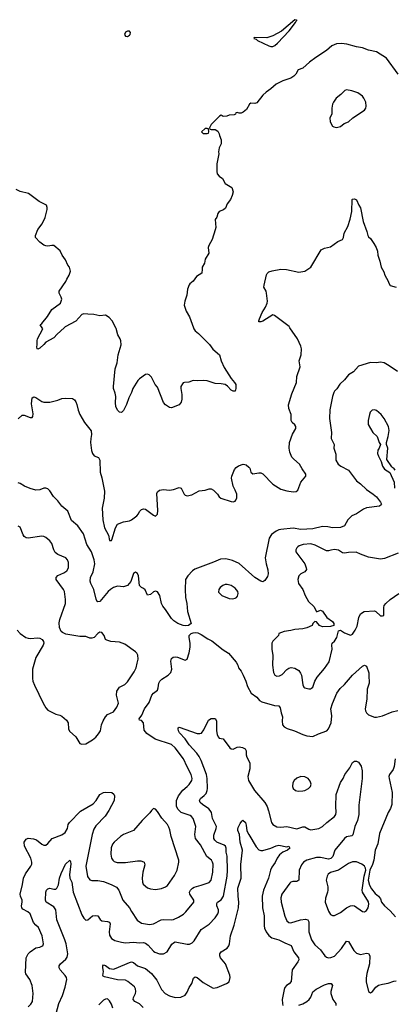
# Model space of a CAD drawing. Header units: inches. Extents: x 1449094 to 1618372, y 389908 to 534307.
# Tile 79 of 256: x 1455906 to 1459670, y 453202 to 463098. Entities that reach past the tile are written whole.
import ezdxf

# ---------------------------------------------------------------- set-up
doc = ezdxf.new("R2010")
doc.units = ezdxf.units.IN
doc.header["$MEASUREMENT"] = 0
doc.layers.add('B4455', color=7, linetype='Continuous')
doc.layers.add('B4456', color=7, linetype='Continuous')

msp = doc.modelspace()

# ---------------------------------------------------------------- linework, layer by layer
at = {"layer": 'B4455', "color": 5}
for points, elevation in [([(1455890, 459087.9), (1455930, 459122.3), (1455950, 459123.5), (1456010, 459099.6), (1456030, 459099.3), (1456039.1, 459110), (1456043, 459137), (1456024.4, 459235.6), (1456030, 459298), (1456050, 459308.7), (1456070, 459302), (1456130, 459262), (1456150, 459255.3), (1456210, 459255.3), (1456290, 459274), (1456330.9, 459289.1), (1456370, 459293.2), (1456438, 459290), (1456456.5, 459276.5), (1456470, 459258), (1456481.2, 459230), (1456492.9, 459172.9), (1456509.2, 459130), (1456557.2, 459050), (1456625.6, 458965.6), (1456629.4, 458930), (1456620.7, 458890), (1456618.4, 458850), (1456629.3, 458769.3), (1456638, 458738), (1456654.6, 458714.6), (1456696.5, 458696.5), (1456711.9, 458671.9), (1456713.2, 458550), (1456731.8, 458491.8), (1456759.3, 458359.3), (1456755.4, 458290), (1456736, 458190), (1456742.4, 458070), (1456757.6, 457990), (1456797, 457917), (1456810, 457864), (1456830, 457865.1), (1456832.8, 457870), (1456869.1, 457990.9), (1456890, 458026), (1456950, 458052.7), (1457010, 458061.2), (1457031.3, 458070), (1457082.8, 458110), (1457098.8, 458130), (1457110, 458155.3), (1457130, 458174), (1457150, 458181.2), (1457170, 458179.3), (1457250, 458119), (1457270, 458109), (1457282, 458118), (1457290.5, 458129.5), (1457294.4, 458165.6), (1457284.4, 458335.6), (1457290, 458354), (1457310, 458369.2), (1457350, 458376), (1457410.6, 458369.4), (1457450, 458376), (1457510, 458397.2), (1457529.2, 458389.2), (1457559, 458330), (1457570, 458319), (1457590, 458312.7), (1457636.7, 458323.3), (1457710, 458363.7), (1457770, 458369.4), (1457810, 458382), (1457830, 458382), (1457852.7, 458370), (1457894, 458330), (1457910, 458304), (1457928.7, 458290), (1458030, 458256), (1458050, 458253.2), (1458070, 458259), (1458078.8, 458270), (1458086.8, 458293.2), (1458087.7, 458330), (1458072.4, 458370), (1458050.3, 458410), (1458036, 458490), (1458037, 458510), (1458064.1, 458575.9), (1458081.6, 458598.4), (1458106, 458614), (1458150, 458629.2), (1458169, 458629), (1458183.1, 458623.1), (1458210, 458599), (1458217.2, 458590), (1458230, 458548.7), (1458250, 458534), (1458310, 458545.2), (1458330, 458542.7), (1458350, 458533.2), (1458449.4, 458430), (1458530, 458380.9), (1458590, 458363.7), (1458653.6, 458353.6), (1458683.5, 458356.5), (1458701, 458370), (1458730.6, 458449.4), (1458781, 458510), (1458781, 458530), (1458743.1, 458583.1), (1458717.3, 458630), (1458659.5, 458679.5), (1458641.7, 458701.7), (1458619.3, 458750), (1458614.4, 458790), (1458618.7, 458850), (1458646.7, 458933.3), (1458679.5, 458990), (1458681.3, 459010), (1458670, 459027.7), (1458643, 459050), (1458633, 459070), (1458632.7, 459130), (1458610.6, 459190), (1458608.3, 459228.3), (1458641.4, 459338.6), (1458686.8, 459450), (1458690.7, 459510.7), (1458723, 459610), (1458714, 459670), (1458733.4, 459730), (1458736.9, 459790), (1458730, 459817.3), (1458696.9, 459890), (1458622.1, 460000)], 640), ([(1456352.6, 460000), (1456283.2, 459936.8), (1456250, 459899.3), (1456170, 459857.7), (1456150, 459832.8), (1456110, 459796.9), (1456090, 459786.6), (1456082, 459790), (1456078, 459810), (1456082.9, 459830), (1456080.5, 459870), (1456085.1, 459890), (1456139.6, 459990), (1456133, 460000)], 620), ([(1457652.2, 460000), (1457656, 459990), (1457670, 459971.3), (1457703.4, 459943.4), (1457811.8, 459831.8), (1457847.3, 459787.3), (1457914, 459730), (1457930.5, 459670), (1457960.9, 459600.9), (1458031, 459491), (1458065.7, 459450), (1458076.5, 459430), (1458078.3, 459390), (1458070, 459364), (1458050, 459363.6), (1458030, 459375.1), (1457995.3, 459415.3), (1457970, 459429.8), (1457930, 459438.5), (1457870, 459439.8), (1457790, 459468.2), (1457750, 459471.5), (1457690, 459467), (1457650, 459472.3), (1457604.7, 459455.3), (1457562, 459450), (1457550, 459446.6), (1457541.7, 459438.3), (1457527, 459410), (1457524.9, 459390), (1457534.4, 459330), (1457534.4, 459285.6), (1457527.5, 459252.5), (1457510, 459228.7), (1457430, 459195.3), (1457410, 459201.2), (1457370, 459227.6), (1457350, 459249.5), (1457290, 459404), (1457266, 459430), (1457230, 459504), (1457208, 459530), (1457190, 459536), (1457170, 459533.2), (1457110.7, 459490), (1457093.4, 459470), (1457044.4, 459390), (1457030.3, 459349.7), (1457002.3, 459297.7), (1456980.7, 459230), (1456950, 459168.7), (1456930, 459148.7), (1456910, 459153.2), (1456890, 459174), (1456871.4, 459211.4), (1456867.7, 459247.7), (1456871.1, 459310), (1456864.9, 459344.9), (1456849.6, 459390), (1456849.6, 459410), (1456867.2, 459590), (1456884.1, 459650), (1456897.2, 459730), (1456924.2, 459830), (1456923.6, 459870), (1456917, 459890), (1456892.3, 459930), (1456874.2, 459994.2), (1456871.3, 460000)], 620), ([(1459700.9, 459560.9), (1459618.3, 459618.3), (1459567.5, 459647.5), (1459530, 459655.1), (1459490, 459649.4), (1459430, 459652.7), (1459310, 459617.2), (1459261.6, 459558.4), (1459210, 459527), (1459170, 459479.3), (1459123.7, 459436.3), (1459093.8, 459386.2), (1459070, 459364), (1459062, 459350), (1459048.2, 459310), (1459023.4, 459176.6), (1459019.5, 459090), (1459040.5, 458950), (1459037.3, 458890), (1459065.5, 458830), (1459063.8, 458790), (1459081.3, 458730), (1459083.1, 458670), (1459105.3, 458630), (1459133, 458610), (1459208.5, 458570), (1459290, 458464), (1459330, 458434), (1459390, 458377.7), (1459458.4, 458330), (1459490, 458301.6), (1459532.7, 458250), (1459540.7, 458230), (1459537.5, 458222.5), (1459522, 458210), (1459390, 458192.4), (1459360.2, 458179.8), (1459290, 458131.8), (1459242, 458110), (1459202, 458070), (1459168.1, 458011.9), (1459130, 457994), (1459050, 457991.2), (1459001.2, 458001.2), (1458950, 458003.4), (1458850, 457982), (1458730, 457974.9), (1458654.2, 457985.8), (1458530, 457975.4), (1458509, 457971), (1458482.2, 457957.8), (1458437.1, 457922.9), (1458414, 457886), (1458372.7, 457690), (1458382, 457630), (1458399.5, 457570), (1458403.1, 457530), (1458396.7, 457503.3), (1458370, 457462), (1458350.7, 457449.3), (1458330, 457456), (1458270, 457491.1), (1458110, 457632.8), (1458043.3, 457663.3), (1457977.7, 457677.7), (1457923.6, 457676.4), (1457854.1, 457645.9), (1457664.7, 457575.3), (1457641.7, 457558.3), (1457595.5, 457510), (1457573, 457470), (1457568.5, 457370), (1457571.9, 457291.9), (1457585.5, 457230), (1457592.7, 457150), (1457630.8, 457030), (1457602, 457010), (1457570, 457007), (1457549.7, 457009.7), (1457495.3, 457030), (1457454.8, 457054.8), (1457430, 457079), (1457372.7, 457170), (1457344.7, 457204.7), (1457331.5, 457231.5), (1457313.3, 457310), (1457290, 457346), (1457270, 457355.1), (1457250, 457346), (1457219.9, 457320.1), (1457190, 457314), (1457168, 457368), (1457150, 457382), (1457129.2, 457390), (1457109.7, 457409.7), (1457099.5, 457510), (1457090, 457532.7), (1457070, 457543.7), (1457050, 457533.2), (1457021.3, 457450), (1456990.3, 457409.8), (1456950, 457399.1), (1456890, 457405.1), (1456850, 457389.8), (1456817.6, 457370), (1456795.8, 457350), (1456710, 457252), (1456690, 457247), (1456685.2, 457250), (1456674.1, 457274.1), (1456651.5, 457371.5), (1456620.7, 457430), (1456615.6, 457455.6), (1456618, 457490), (1456643.4, 457550), (1456660.5, 457630), (1456654.5, 457670), (1456629.1, 457749.1), (1456582.5, 457822.5), (1456546.9, 457930), (1456490, 458012), (1456425.6, 458065.6), (1456390, 458159.5), (1456330, 458209.6), (1456290, 458262.9), (1456246.5, 458306.5), (1456210, 458361.2), (1456190, 458381.2), (1456170, 458389.2), (1456150, 458389.2), (1456107.5, 458372.5), (1456070, 458369.4), (1456010, 458386.3), (1455953.2, 458410), (1455910, 458438), (1455890, 458443.7)], 660), ([(1459678, 458570), (1459666, 458590), (1459654, 458594), (1459644.7, 458604.7), (1459596.4, 458676.4), (1459604.5, 458790), (1459592.7, 458830), (1459592.3, 458850), (1459609.4, 458910), (1459616.9, 458970), (1459611.2, 459010), (1459569.6, 459090), (1459536.9, 459130), (1459490, 459169.6), (1459470, 459176.9), (1459447.8, 459172.3), (1459427.8, 459152.2), (1459419.5, 459130), (1459408.4, 459070), (1459408, 459030), (1459454.8, 458950), (1459498.8, 458910), (1459518, 458850), (1459531.3, 458830), (1459518, 458790), (1459504.7, 458770), (1459502, 458738), (1459510, 458712), (1459538, 458658), (1459550.8, 458610), (1459570, 458581), (1459625.4, 458545.4), (1459667.3, 458450), (1459672, 458390)], 680), ([(1455880.6, 456960.6), (1455910.7, 456930), (1455968.7, 456888.7), (1455990, 456880.4), (1456010, 456878.7), (1456090, 456883.8), (1456110, 456880.5), (1456130.7, 456870), (1456144.9, 456850), (1456148, 456830), (1456143.8, 456810), (1456070, 456689.2), (1456035.8, 456570), (1456035.5, 456475.5), (1456039.1, 456450), (1456054, 456410), (1456141.6, 456230), (1456170, 456182.8), (1456190, 456158.8), (1456270, 456117.3), (1456310, 456107.3), (1456330, 456097.3), (1456376.5, 456056.5), (1456391.7, 456031.7), (1456395.3, 455970), (1456406.7, 455946.7), (1456470.7, 455890), (1456510, 455824.7), (1456530, 455816), (1456570, 455821), (1456639.1, 455860.9), (1456670, 455887.3), (1456699.3, 455920.7), (1456717, 455950), (1456729.6, 456010), (1456744.7, 456050), (1456768.2, 456090), (1456790, 456113.7), (1456850, 456142.4), (1456883.5, 456190), (1456898.9, 456230), (1456879.1, 456310), (1456883.5, 456350), (1456910, 456390.4), (1456962.3, 456417.7), (1456990, 456443), (1457056.6, 456543.3), (1457075.4, 456584.6), (1457088.2, 456630), (1457095, 456670), (1457092.8, 456710), (1457084.4, 456730), (1457070, 456745.4), (1456961.3, 456821.3), (1456910, 456840.7), (1456822, 456850), (1456781.1, 456861.1), (1456769.3, 456870), (1456756.2, 456910), (1456730, 456939.5), (1456710, 456942), (1456690.8, 456930), (1456652.9, 456887.1), (1456630, 456880.5), (1456610, 456880.5), (1456570, 456897.4), (1456510, 456898.5), (1456370, 456922.9), (1456337.2, 456937.2), (1456323.5, 456950), (1456307.9, 456987.9), (1456302.4, 457037.6), (1456309.7, 457070), (1456365.6, 457230), (1456366.6, 457270), (1456355.6, 457350), (1456345.7, 457370), (1456273.6, 457470), (1456272, 457490), (1456290, 457512.7), (1456350, 457537.1), (1456381.6, 457558.4), (1456396, 457590), (1456397.5, 457642.5), (1456387, 457670), (1456369.3, 457690), (1456290, 457723), (1456264, 457744), (1456249.8, 457769.8), (1456230, 457832.3), (1456210, 457859.5), (1456170, 457893.6), (1456150, 457904.2), (1456130, 457908), (1455990, 457888.3), (1455970, 457891.3), (1455950, 457905.1), (1455939.8, 457919.8), (1455910, 457996), (1455890, 458006.6)], 680), ([(1459710, 457737.2), (1459570, 457682.7), (1459530, 457675.1), (1459410, 457694.5), (1459330, 457725.1), (1459287.5, 457747.5), (1459210, 457744.4), (1459170, 457736.4), (1459150, 457741.1), (1459110, 457765.1), (1459070, 457771.5), (1459032.7, 457767.3), (1459010, 457758.4), (1458990, 457758.4), (1458875.9, 457815.9), (1458830, 457829.8), (1458755.2, 457824.8), (1458714, 457810), (1458700.5, 457799.5), (1458690.5, 457790), (1458681.6, 457770), (1458682.4, 457750), (1458770.3, 457630), (1458785.7, 457590), (1458786.6, 457573.4), (1458770.4, 457550), (1458731.1, 457528.9), (1458710.4, 457510), (1458701.1, 457470), (1458706.3, 457430), (1458750.3, 457370), (1458774.3, 457310), (1458807.6, 457250), (1458861.2, 457201.2), (1458886.8, 457150), (1458890, 457147.7), (1458930, 457163), (1458950, 457153), (1458990.8, 457090), (1459050.5, 457050), (1459062, 457030), (1459061, 457010), (1459030, 456997.6), (1458950, 456997.4), (1458919.3, 457010), (1458890, 457046.6), (1458870, 457049.4), (1458853, 457030), (1458845.5, 457010), (1458792.7, 456987.3), (1458750, 456977.2), (1458671.2, 456968.8), (1458630, 456957.7), (1458564.7, 456950), (1458511.3, 456930), (1458507.3, 456910), (1458448.2, 456851.8), (1458441.3, 456830), (1458439.5, 456770), (1458448.8, 456708.8), (1458445.3, 456610), (1458458, 456538), (1458470.3, 456510.3), (1458490, 456500.3), (1458516.6, 456503.4), (1458541.8, 456518.2), (1458590, 456566.4), (1458610, 456580.5), (1458633.4, 456586.6), (1458670, 456581.3), (1458710, 456555.3), (1458728.8, 456530), (1458736.5, 456510), (1458752.5, 456412.5), (1458762.8, 456390), (1458770, 456382.8), (1458810, 456374), (1458830, 456374), (1458839.6, 456380.4), (1458850, 456390.8), (1458871.9, 456450), (1458894, 456490), (1458970, 456576.1), (1459014.5, 456645.5), (1459046.9, 456770), (1459043.6, 456810), (1459047.3, 456830), (1459070, 456853), (1459091.5, 456890), (1459110, 456956), (1459130, 456960.7), (1459170, 456935.5), (1459230, 456910.7), (1459250, 456920.7), (1459277.6, 456962.4), (1459296.1, 457003.9), (1459315.1, 457090), (1459330, 457126), (1459368.7, 457150), (1459470, 457156.4), (1459486, 457150), (1459530, 457106.8), (1459550, 457104.7), (1459566, 457110), (1459565.2, 457190), (1459569.2, 457210), (1459585.2, 457230), (1459629.3, 457270), (1459716, 457330)], 680), ([(1455990, 453175.3), (1456018, 453202), (1456035.1, 453230), (1456041.7, 453310), (1456031.1, 453390), (1456008.7, 453450), (1455968.6, 453508.6), (1455964.6, 453524.6), (1455971.5, 453668.5), (1455990, 453708.5), (1456010, 453728.8), (1456070, 453768.5), (1456110, 453776.4), (1456130, 453785.5), (1456137.2, 453790), (1456146.6, 453810), (1456131.6, 453890), (1456094.9, 453974.9), (1456070, 453996.2), (1456045.7, 454025.7), (1456010.8, 454110), (1455986.6, 454130), (1455938.2, 454158.1), (1455928.7, 454170), (1455923.8, 454190), (1455932, 454230), (1455931, 454250), (1455915.1, 454290), (1455912.2, 454310), (1455935.4, 454404.6), (1455945.8, 454470), (1455966, 454514), (1456017.7, 454590), (1456027.1, 454610), (1456029.7, 454630), (1456019.1, 454670), (1455953.3, 454790), (1455951.6, 454830), (1455970, 454862), (1455990, 454872.4), (1456046.6, 454866.6), (1456073.8, 454853.8), (1456130, 454810.6), (1456150, 454802), (1456170, 454802), (1456190, 454818.8), (1456231.1, 454868.9), (1456330, 454904.2), (1456364.7, 454930), (1456386.6, 454970), (1456394, 455010), (1456405.8, 455030), (1456517, 455143), (1456644.5, 455215.5), (1456675.1, 455250), (1456710, 455310.4), (1456749, 455330), (1456770, 455333.7), (1456830.4, 455330.4), (1456852.8, 455312.8), (1456858.4, 455298.4), (1456855.8, 455250), (1456803.6, 455150), (1456765.9, 455094.1), (1456670, 454997.3), (1456650, 454960.7), (1456633, 454910), (1456569.4, 454590), (1456588.1, 454488.1), (1456610, 454452.4), (1456630, 454446.4), (1456692.7, 454447.3), (1456750, 454436.5), (1456825.7, 454405.7), (1456878, 454378), (1456901.1, 454350), (1456943.6, 454250), (1457011, 454171), (1457030, 454133), (1457087, 454047), (1457130, 454017), (1457210, 454004.9), (1457250, 454012), (1457329.3, 454050), (1457350, 454055.2), (1457430, 454051.6), (1457450, 454055.6), (1457502.2, 454077.8), (1457551.5, 454108.5), (1457575.8, 454130), (1457655.6, 454230), (1457655.1, 454250), (1457614.7, 454310), (1457612.8, 454330), (1457623.5, 454350), (1457643, 454370), (1457660.7, 454379.3), (1457730, 454398.2), (1457810, 454426.7), (1457828.6, 454450), (1457845.5, 454530), (1457848.8, 454610), (1457844.2, 454630), (1457832.4, 454650), (1457787.2, 454687.2), (1457724.6, 454804.6), (1457671.8, 454870), (1457665.7, 454910), (1457675.1, 454990), (1457648.5, 455070), (1457632.8, 455090), (1457618.3, 455098.3), (1457529.9, 455129.9), (1457498.6, 455158.6), (1457482.1, 455190), (1457482.5, 455250), (1457501.3, 455298.7), (1457544.3, 455355.7), (1457589.7, 455390), (1457608.5, 455410), (1457635.3, 455450), (1457640.3, 455470), (1457630.8, 455510), (1457588.3, 455588.3), (1457551.7, 455670), (1457470, 455779.8), (1457430, 455811.8), (1457267.4, 455867.4), (1457183.2, 455923.2), (1457157.8, 455957.8), (1457149.4, 456030), (1457130, 456053.2), (1457110, 456059), (1457106.3, 456070), (1457132.9, 456107.1), (1457158.7, 456170), (1457205.6, 456234.4), (1457234.5, 456310), (1457250, 456330.6), (1457290, 456358), (1457298.4, 456381.6), (1457304.5, 456430), (1457314.5, 456450), (1457336, 456470), (1457398, 456510), (1457423.5, 456536.5), (1457433.3, 456570), (1457425.1, 456650), (1457430, 456676), (1457449.6, 456690.4), (1457470, 456692.7), (1457490.3, 456690.3), (1457570, 456661.6), (1457590, 456670.8), (1457610, 456736), (1457618.2, 456790), (1457619.2, 456830), (1457608, 456890), (1457609.6, 456910), (1457629.7, 456930.3), (1457650, 456936.4), (1457670, 456939.3), (1457695.1, 456935.1), (1457730, 456918), (1457795.1, 456875.1), (1457836.7, 456856.7), (1457950, 456766), (1458004, 456730), (1458082, 456642), (1458099.1, 456610), (1458104.7, 456584.7), (1458130.3, 456550.3), (1458150, 456510.8), (1458178.7, 456450), (1458195.3, 456395.3), (1458230.6, 456330), (1458287.7, 456290), (1458316.7, 456256.7), (1458340.8, 456240.8), (1458465.3, 456205.3), (1458510, 456202), (1458522.8, 456182.8), (1458531.8, 456131.8), (1458547.3, 456090), (1458542.8, 456050), (1458546.8, 456010), (1458564, 455990), (1458592.7, 455972.7), (1458667.3, 455950), (1458750, 455912.7), (1458790, 455899.5), (1458850, 455893.4), (1458910, 455922), (1458992, 455950), (1459010, 455970.7), (1459036.4, 456030), (1459042, 456102), (1459033.3, 456170), (1459050, 456226), (1459092.5, 456327.5), (1459125.6, 456374.4), (1459170, 456416.3), (1459251.1, 456508.9), (1459350, 456598.8), (1459370, 456610.6), (1459390, 456602), (1459412.9, 456532.9), (1459415.3, 456510), (1459417.4, 456430), (1459398.9, 456370), (1459395.6, 456270), (1459377.4, 456170), (1459380.3, 456150), (1459390, 456130.7), (1459410, 456112.4), (1459470, 456087.4), (1459490, 456086.5), (1459550, 456101.3), (1459650, 456142), (1459706.2, 456153.8)], 660), ([(1456272.7, 453110), (1456299.1, 453210), (1456336.9, 453290), (1456364.8, 453375.2), (1456378.4, 453450), (1456376.2, 453470), (1456364.2, 453490), (1456314.5, 453550), (1456304.2, 453570), (1456303.9, 453590), (1456315.4, 453610), (1456370, 453654.7), (1456382.7, 453677.3), (1456389.3, 453710), (1456373, 453810), (1456361.5, 453850), (1456278.2, 454050), (1456268.4, 454150), (1456250, 454181.6), (1456172.7, 454230), (1456164.5, 454250), (1456167.3, 454330), (1456175.1, 454350), (1456190, 454363), (1456210, 454368.2), (1456250, 454357.6), (1456270, 454359.3), (1456279.6, 454370), (1456297, 454403), (1456307.7, 454470), (1456324, 454516), (1456368, 454610), (1456410, 454650.7), (1456418.4, 454638.4), (1456421.3, 454610), (1456406.3, 454506.3), (1456411.2, 454471.2), (1456431.3, 454430), (1456442.4, 454330), (1456530, 454102.8), (1456550, 454066), (1456570, 454046.8), (1456590, 454050.8), (1456639, 454090), (1456670, 454095.5), (1456690.7, 454090), (1456714.6, 454054.6), (1456730, 454040.7), (1456790, 454034.4), (1456808.1, 454028.1), (1456815.8, 454010), (1456804, 453930), (1456810, 453896), (1456830, 453863), (1456862.6, 453842.6), (1456930, 453825.8), (1456970, 453821.1), (1457050, 453826.7), (1457110, 453820.7), (1457150, 453822.9), (1457170, 453817.5), (1457197.6, 453797.6), (1457250, 453734.9), (1457264.7, 453724.7), (1457309.6, 453710.4), (1457351.3, 453708.7), (1457389.6, 453730.4), (1457434.6, 453805.4), (1457450, 453820.4), (1457469.8, 453830.2), (1457590, 453805.3), (1457612.9, 453807.1), (1457638.6, 453821.4), (1457658.5, 453841.5), (1457730, 453955.3), (1457810, 454006.7), (1457869.7, 454070), (1457898.3, 454110), (1457903.1, 454130), (1457902.2, 454150), (1457888.7, 454190), (1457885.8, 454214.2), (1457893.6, 454230), (1457930, 454252.6), (1457952.5, 454287.5), (1457991.5, 454490), (1457994.4, 454545.6), (1457989.9, 454690), (1457980.6, 454730), (1457980.3, 454770), (1457973.6, 454790), (1457961.3, 454801.3), (1457888, 454830), (1457865.3, 454850), (1457857.8, 454870), (1457857.6, 454902.4), (1457881.2, 454970), (1457882.8, 454990), (1457842, 455070), (1457832.9, 455130), (1457821.5, 455150), (1457805.6, 455165.6), (1457742, 455210), (1457720.5, 455230), (1457713.3, 455250), (1457724.2, 455270), (1457760.4, 455299.6), (1457778.6, 455321.4), (1457790.5, 455349.5), (1457793, 455370), (1457789.9, 455470), (1457783.2, 455510), (1457730, 455653.6), (1457710, 455693.3), (1457686.6, 455726.6), (1457608.3, 455810), (1457569.8, 455869.8), (1457513.3, 455930), (1457501.3, 455950), (1457497, 455970), (1457500.1, 455979.9), (1457510, 455987.3), (1457690, 455922.4), (1457717.6, 455922.4), (1457731.6, 455928.4), (1457757.8, 455962.2), (1457802.7, 456057.3), (1457830, 456075.5), (1457870, 456073.4), (1457884.9, 456050), (1457883.8, 455950), (1457890, 455912), (1457901, 455890), (1457910, 455878), (1457950.5, 455870.5), (1458018.8, 455778.8), (1458030, 455770.7), (1458050, 455767.7), (1458090, 455787.7), (1458110, 455790.6), (1458143.4, 455783.4), (1458171, 455770), (1458180.7, 455750), (1458181.6, 455710), (1458187.2, 455687.2), (1458219.3, 455630), (1458217, 455570), (1458196.9, 455490), (1458204.6, 455450), (1458266, 455350), (1458370.4, 455230), (1458391.3, 455191.3), (1458407.3, 455147.3), (1458437.8, 455030), (1458450, 455008.5), (1458490, 454986), (1458530, 454980.9), (1458590, 454987.5), (1458690, 454965.4), (1458750, 454984.9), (1458770, 454986.5), (1458810, 454961.7), (1458830, 454956.1), (1458912.7, 454970), (1458950, 454989), (1458991.1, 455028.9), (1459070.5, 455089.5), (1459084.2, 455110), (1459087, 455133), (1459081.1, 455190), (1459085.6, 455310), (1459130, 455430.8), (1459156, 455470), (1459174, 455510), (1459222.5, 455577.5), (1459250, 455631), (1459270, 455644.7), (1459290, 455646), (1459310, 455636), (1459335.8, 455595.8), (1459348.5, 455550), (1459348.9, 455470), (1459315.1, 455204.9), (1459315, 455110), (1459298.9, 455050), (1459273, 454990), (1459254.7, 454905.3), (1459243.8, 454896.2), (1459190, 454884.8), (1459170, 454869.8), (1459074.1, 454750), (1459051.8, 454688.2), (1459033, 454667), (1459010, 454662.2), (1458930, 454677.6), (1458890, 454675.8), (1458790.6, 454650), (1458758, 454630), (1458736.4, 454603.6), (1458713.6, 454550), (1458710, 454449.2), (1458690, 454435.1), (1458650, 454436.3), (1458630, 454429.6), (1458619.9, 454420.1), (1458541.7, 454310), (1458529.1, 454270.9), (1458534.3, 454230), (1458569.1, 454089.1), (1458590, 454042), (1458610, 454024.4), (1458630, 454019.5), (1458728.2, 454051.8), (1458777.2, 454057.2), (1458801.6, 454050), (1458811.2, 454030), (1458811.3, 453930), (1458839.7, 453850), (1458870, 453798), (1458927.4, 453750), (1458970.6, 453690), (1458990, 453674.9), (1459010, 453670.4), (1459033, 453673), (1459070, 453686.7), (1459138.2, 453761.8), (1459190, 453835.8), (1459210, 453832.2), (1459262.4, 453742.4), (1459290, 453714.9), (1459330, 453704), (1459390, 453714.9), (1459410, 453713.4), (1459423.8, 453690), (1459419.6, 453610), (1459392.8, 453512.8), (1459386.2, 453466.2), (1459388.3, 453428.3), (1459412, 453330), (1459430, 453318), (1459450, 453331), (1459484.7, 453375.3), (1459510, 453392.7), (1459550, 453404.2), (1459607.2, 453412.8), (1459666.5, 453433.5), (1459690, 453437.1)], 640), ([(1459678.4, 455670), (1459668.9, 455591.1), (1459658, 455562), (1459622, 455510), (1459616.3, 455490), (1459617.3, 455470), (1459650.3, 455330), (1459645.7, 455210), (1459630.3, 455170), (1459607.6, 455130), (1459523, 454917), (1459504, 454816), (1459477.4, 454750), (1459465.7, 454650), (1459451.3, 454608.7), (1459422.8, 454550), (1459406.8, 454450), (1459420.7, 454400.7), (1459442, 454362), (1459476.7, 454316.7), (1459510.7, 454290), (1459530, 454261), (1459542.4, 454230), (1459570, 454193), (1459630, 454141.6), (1459680.5, 454080.5)], 660), ([(1457147.6, 453170), (1457110, 453205), (1457062, 453230), (1457046.8, 453250), (1457050.7, 453270), (1457070.9, 453309.1), (1457074.2, 453330), (1457070, 453357.6), (1457058.4, 453378.4), (1456992.3, 453432.3), (1456970, 453443.4), (1456889.3, 453449.3), (1456758.4, 453478.4), (1456745.6, 453485.6), (1456741.2, 453490), (1456747.3, 453530), (1456741.3, 453570), (1456742.9, 453590), (1456750, 453598), (1456770, 453590.3), (1456810, 453562), (1456850, 453555.6), (1456876.5, 453563.5), (1457010, 453623.6), (1457030, 453627.4), (1457050, 453623.7), (1457090.5, 453590), (1457170, 453560.3), (1457230, 453511.6), (1457285, 453445), (1457331.1, 453350), (1457368.1, 453310), (1457410, 453286.2), (1457469.7, 453270.2), (1457526.3, 453273.7), (1457570, 453294.9), (1457590, 453324), (1457608.4, 453370), (1457635.4, 453410), (1457654, 453466), (1457670, 453477.1), (1457690, 453472.2), (1457750, 453421.6), (1457850, 453364.9), (1457890.7, 453370.7), (1457985.2, 453410), (1458010, 453427.3), (1458019.7, 453470), (1458016.2, 453496.2), (1457974, 453610), (1457924, 453670), (1457916.4, 453690), (1457916.9, 453710), (1457929.8, 453730.2), (1457992.5, 453767.5), (1458006.6, 453790), (1458013.5, 453810), (1458024.7, 453890), (1458061.7, 453998.3), (1458104.5, 454170), (1458107.9, 454227.9), (1458100.3, 454290), (1458098.6, 454370), (1458130.5, 454470), (1458126.5, 454606.5), (1458143.8, 454750), (1458122, 454830), (1458114.8, 454910), (1458098.4, 454950), (1458098.9, 454961.1), (1458102.4, 454977.6), (1458122, 455018), (1458136.6, 455043.4), (1458147.3, 455052.7), (1458174.3, 455030), (1458182.8, 455002.7), (1458190, 454946), (1458207.1, 454907.1), (1458283.7, 454783.7), (1458310, 454754.9), (1458330, 454747.2), (1458350, 454748.8), (1458430, 454772.3), (1458484.3, 454795.7), (1458510, 454800.9), (1458590, 454785.5), (1458612, 454790), (1458618.5, 454778.5), (1458619.1, 454770), (1458597.3, 454750), (1458550, 454731.2), (1458517, 454703), (1458493.7, 454670), (1458474.1, 454625.9), (1458440.4, 454579.6), (1458426.8, 454550), (1458407.8, 454470), (1458356.3, 454350), (1458342.4, 454290), (1458344.3, 454170), (1458363.3, 454090), (1458361.3, 453990), (1458365.9, 453965.9), (1458381.8, 453930), (1458410, 453892.6), (1458438.7, 453870), (1458510, 453849.4), (1458570, 453818.5), (1458633.9, 453793.9), (1458662, 453730), (1458708.8, 453670), (1458710.3, 453650), (1458701.7, 453630), (1458644.2, 453550), (1458634.9, 453430), (1458613.3, 453406.7), (1458585.5, 453390), (1458570.4, 453370), (1458562.6, 453350), (1458544.2, 453250), (1458545.8, 453210), (1458551.8, 453190)], 620), ([(1458710, 453193.5), (1458750, 453208.1), (1458790.4, 453229.6), (1458813.1, 453250), (1458830, 453274.9), (1458853, 453327), (1458885.1, 453354.9), (1458970, 453398.4), (1459010, 453412.6), (1459037.3, 453410), (1459048.5, 453390), (1459032, 453330), (1459033.7, 453310), (1459051.5, 453251.5), (1459081.3, 453210), (1459083.7, 453190)], 620), ([(1456841.7, 453161.7), (1456830, 453202), (1456810, 453235.3), (1456790, 453256), (1456770, 453254.5), (1456750, 453243.7), (1456702.8, 453197.2)], 640)]:
    msp.add_lwpolyline(points, dxfattribs=dict(at, elevation=elevation))
for points, elevation in [([(1457990, 457422.4), (1457970, 457419.7), (1457946.4, 457410), (1457920.4, 457390), (1457906.4, 457370), (1457904.8, 457344.8), (1457936, 457310), (1458010, 457278.9), (1458044.4, 457275.6), (1458070, 457283), (1458084, 457290), (1458095.3, 457304.7), (1458101.6, 457330), (1458098, 457350), (1458070, 457383.6), (1458030, 457409.6)], 680), ([(1458730, 455491.6), (1458690, 455474.5), (1458664.9, 455450), (1458652.3, 455427.7), (1458648.5, 455390), (1458654, 455370), (1458678, 455350), (1458705.3, 455345.3), (1458750, 455347.6), (1458770, 455351.8), (1458806.6, 455370), (1458827, 455390), (1458835.5, 455415.5), (1458825.4, 455445.4), (1458805.2, 455470), (1458770, 455487.3)], 660), ([(1457250, 455168.7), (1457230, 455148.7), (1457214.9, 455125.1), (1457136.3, 455050), (1457050.4, 454950), (1456948, 454910), (1456918.4, 454890), (1456855.3, 454830), (1456840.3, 454810), (1456826.6, 454773.4), (1456823.1, 454710), (1456830.3, 454670.3), (1456841.6, 454650), (1456857.1, 454637.1), (1456885.8, 454625.8), (1456970, 454625.5), (1457090, 454645.2), (1457123.4, 454643.4), (1457150, 454635.5), (1457156.3, 454630), (1457162.4, 454602.4), (1457143.2, 454530), (1457137, 454470), (1457139.3, 454430), (1457148, 454410), (1457190, 454372.7), (1457222, 454362), (1457270, 454355.8), (1457330, 454367), (1457370, 454382.4), (1457390, 454397.1), (1457462.4, 454497.6), (1457489.7, 454550), (1457506.3, 454630), (1457504.7, 454650), (1457427.1, 454890), (1457414.9, 454954.9), (1457403.9, 454983.9), (1457389.7, 455009.7), (1457333.3, 455073.3), (1457290, 455139), (1457270, 455162)], 680), ([(1459250, 454634.3), (1459210, 454615.8), (1459110, 454550.8), (1459030, 454526.9), (1459007.2, 454510), (1458996.5, 454490), (1458986.7, 454450), (1459001.7, 454381.7), (1459002.8, 454350), (1458999.6, 454330), (1458977.4, 454270), (1458976.5, 454230), (1459010, 454137.3), (1459030, 454105.5), (1459050, 454094.9), (1459070, 454095.8), (1459090, 454103.1), (1459130, 454124.6), (1459190, 454173.1), (1459230, 454192), (1459250, 454194.4), (1459270, 454190.4), (1459350, 454136), (1459370, 454131), (1459390, 454144.7), (1459406, 454170), (1459414.5, 454210), (1459411.5, 454231.5), (1459350, 454328), (1459346, 454350), (1459367, 454490), (1459383.7, 454550), (1459380.9, 454570), (1459369.5, 454590), (1459345.2, 454610), (1459290, 454632.6)], 660)]:
    msp.add_lwpolyline(points, close=True, dxfattribs=dict(at, elevation=elevation))
at = {"layer": 'B4456', "color": 5}
for points, elevation in [([(1458690, 463098), (1458687.5, 463092.5), (1458670, 463095.1), (1458536.2, 462983.8), (1458450, 462934.9), (1458390, 462916.6), (1458261.3, 462918.7), (1458258, 462910), (1458281.3, 462901.3), (1458295.3, 462890), (1458410, 462835.3), (1458430, 462827.5), (1458450, 462827.5), (1458470, 462838.3), (1458497, 462862.9), (1458613.7, 462986.3), (1458678.2, 463070), (1458680.5, 463079.5), (1458690.8, 463090)], 620), ([(1456990, 462983.7), (1456970, 462972.3), (1456958, 462950), (1456970, 462934), (1456990, 462930.6), (1457010, 462942), (1457017, 462950), (1457019.3, 462970), (1457010, 462981.2), (1457002.7, 462982.7)], 620), ([(1459190, 462391.6), (1459173.7, 462386.3), (1459133.4, 462346.6), (1459085.5, 462310), (1459059.1, 462270), (1459050.6, 462250), (1459044, 462210), (1459041, 462150), (1459021, 462110), (1459026, 462070), (1459050, 462026.8), (1459061.1, 462021.1), (1459090, 462014.8), (1459130, 462024.7), (1459166.6, 462053.4), (1459210, 462071.3), (1459254, 462110), (1459370, 462187.3), (1459382.7, 462210), (1459386.6, 462230), (1459382.7, 462270), (1459365.2, 462310), (1459349, 462330), (1459303.6, 462363.6), (1459244.2, 462384.2)], 640), ([(1457790, 462006), (1457770, 462006), (1457734, 461970), (1457750, 461954), (1457790, 461954), (1457802, 461958), (1457806, 461970), (1457802, 462002)], 620)]:
    msp.add_lwpolyline(points, close=True, dxfattribs=dict(at, elevation=elevation))
for points, elevation in [([(1459709.3, 462550), (1459591.5, 462711.5), (1459490, 462775.1), (1459411.7, 462791.7), (1459350, 462815.1), (1459290, 462824.5), (1459191.7, 462851.7), (1459138.9, 462858.9), (1459090, 462855.1), (1459043.9, 462836.1), (1458990, 462789.3), (1458881.1, 462718.9), (1458818, 462670), (1458751.3, 462610), (1458705.8, 462594.2), (1458680.7, 462550), (1458661, 462530), (1458630, 462509.2), (1458550, 462484), (1458482, 462450), (1458430, 462402), (1458382, 462370), (1458350, 462338), (1458290, 462262), (1458270, 462255.3), (1458230, 462258), (1458214, 462250), (1458183.6, 462196.4), (1458151.6, 462168.4), (1458130, 462158), (1458110, 462158), (1458090, 462166), (1458078, 462162), (1458074, 462150), (1458059.6, 462140.4), (1458010, 462138), (1457987.3, 462127.3), (1457950, 462126), (1457930, 462138), (1457914, 462130), (1457830, 462046), (1457814, 462010), (1457818, 461998), (1457830, 461994), (1457870, 461994), (1457898, 461978), (1457911.6, 461951.6), (1457912.7, 461932.7), (1457931.3, 461890), (1457931.3, 461850), (1457911.3, 461808.7), (1457904.7, 461770), (1457906, 461750), (1457886, 461650), (1457886.4, 461573.6), (1457891, 461550), (1457910, 461526), (1457943.5, 461503.5), (1457972, 461450), (1458038, 461410), (1458050.9, 461369.1), (1458042, 461330), (1458024.7, 461290), (1457991.1, 461248.9), (1457975.3, 461204.7), (1457954.4, 461185.6), (1457910.7, 461169.3), (1457896, 461150), (1457886.4, 461113.6), (1457871.3, 461090), (1457876, 461010), (1457870, 460986), (1457841, 460890), (1457806, 460830), (1457801, 460810), (1457806, 460750), (1457771.3, 460690), (1457764.7, 460650), (1457738.8, 460610), (1457740.7, 460590), (1457734.8, 460550), (1457682.5, 460517.5), (1457650.8, 460470), (1457616.3, 460443.7), (1457607.9, 460432.1), (1457590.8, 460390), (1457586.8, 460330), (1457566.8, 460270), (1457558.8, 460230), (1457578.8, 460170), (1457610.8, 460110), (1457652.2, 460000)], 620), ([(1456133, 460000), (1456113.2, 460030), (1456130, 460044), (1456185.3, 460114.7), (1456230, 460186.7), (1456316.3, 460250), (1456328.3, 460290), (1456323.1, 460310), (1456301.3, 460350), (1456301.3, 460370), (1456370, 460466), (1456379.5, 460490), (1456404.5, 460530), (1456417.2, 460570), (1456405.2, 460610), (1456389.6, 460629.6), (1456365.1, 460685.1), (1456331.5, 460731.5), (1456313.9, 460773.9), (1456250, 460828), (1456230, 460829.7), (1456190, 460822), (1456170, 460824), (1456150, 460832.8), (1456110, 460862), (1456064.7, 460910), (1456064.7, 460930), (1456090, 460988), (1456132.4, 461047.6), (1456161.7, 461110), (1456182.7, 461190), (1456183.5, 461210), (1456174, 461234), (1456101.2, 461270), (1455994, 461350), (1455910.4, 461369.6), (1455871.7, 461391.7)], 620), ([(1458622.1, 460000), (1458613.1, 460013.1), (1458466.2, 460126.2), (1458450, 460132.4), (1458350, 460068.1), (1458330, 460060.8), (1458310, 460062.8), (1458307.6, 460070), (1458314.2, 460090), (1458343.9, 460156), (1458374.4, 460210), (1458392.1, 460250), (1458395.6, 460270), (1458386.7, 460350), (1458381.3, 460370), (1458360.3, 460410), (1458361.1, 460430), (1458385.5, 460534.5), (1458391.8, 460548.2), (1458410, 460564.5), (1458444.6, 460575.4), (1458530, 460591.1), (1458588, 460588), (1458710, 460561.2), (1458772, 460570), (1458831, 460610), (1458935.3, 460784.7), (1458970, 460802), (1459030, 460815.3), (1459102, 460870), (1459150.7, 460889.3), (1459161, 460910), (1459167.5, 460952.5), (1459202, 461018), (1459227.1, 461092.9), (1459242.8, 461170), (1459246, 461290), (1459250, 461295.3), (1459270, 461298), (1459290, 461286), (1459313.2, 461233.2), (1459330, 461208), (1459357, 461070), (1459395.1, 460970), (1459402.7, 460930), (1459410, 460915.3), (1459430, 460899), (1459465.1, 460850), (1459487, 460810), (1459500.9, 460770), (1459504.5, 460730), (1459524.5, 460670), (1459537.2, 460610), (1459564.1, 460564.1), (1459576, 460530), (1459609.2, 460470), (1459614, 460450), (1459630, 460426.6), (1459690, 460409)], 640), ([(1456871.3, 460000), (1456836, 460070), (1456806.3, 460106.3), (1456770, 460129.2), (1456710, 460120.5), (1456650, 460133.3), (1456590, 460139.7), (1456550, 460140.3), (1456530, 460133.6), (1456472, 460067.9), (1456363.6, 460010), (1456352.6, 460000)], 620)]:
    msp.add_lwpolyline(points, dxfattribs=dict(at, elevation=elevation))

doc.saveas('drawing.dxf')
